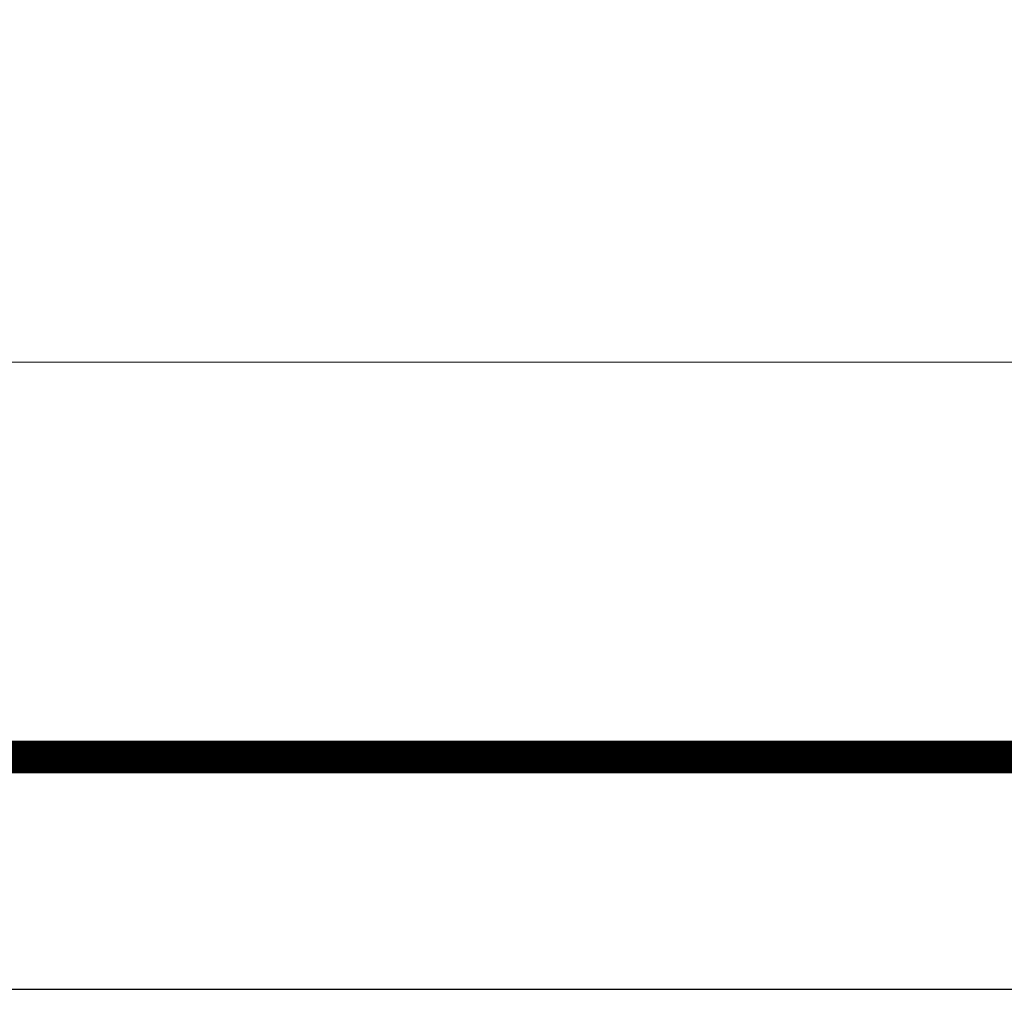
# Paper-space layout 'A4_1_100' of a CAD drawing. Extents: x -5 to 210, y -5 to 292.
# Tile 21 of 30: x 58 to 79, y -5 to 16. Entities that reach past the tile are written whole.
import ezdxf
from ezdxf.enums import TextEntityAlignment as Align

# ---------------------------------------------------------------- set-up
doc = ezdxf.new("R2010")
doc.units = 0
doc.layers.get('0').update_dxf_attribs({"lineweight": 0})
doc.layers.add('_Ansichtsfenster', color=40, linetype='Continuous', lineweight=0)
doc.layers.add('B_TXT_PLK_BLR', color=7, linetype='Continuous', lineweight=0)
doc.styles.add('Arial', font='arial.ttf')

# ---------------------------------------------------------------- blocks, each defined once
blk = doc.blocks.new('MN PLANSTEMPEL_A4')
blk.add_line((99.022, -12.131), (-1.652, -12.131))
blk.add_lwpolyline([(99.022, -20.631), (99.022, 15.369), (-1.652, 15.369), (-1.652, -20.631)], close=True)
at = {"layer": 'B_TXT_PLK_BLR', "linetype": 'Continuous', "lineweight": 0, "style": 'Arial'}
for tag, p in [('BAUWERK1_001', (99.49, 11.93)), ('PLANEBENE1_001', (129.772, 11.93)), ('PHASE', (159.942, 11.945)), ('PLANEBENE2_001', (129.772, 8.718)), ('ZEICHNUNG', (129.866, 1.36)), ('FACHPLANER', (99.912, 1.323)), ('PLANART', (159.983, 1.33)), ('PLANER_001', (-0.207, -0.034)), ('PROJEKT', (-0.141, -16.517))]:
    blk.add_attdef(tag, p, '', height=2, dxfattribs=at)
for tag, p in [('BAUWERK2', (99.639, 10.745)), ('FACHPLANER', (0, -6.017))]:
    blk.add_attdef(tag, text='', height=2, dxfattribs=at).set_placement(p, align=Align.TOP_LEFT)
for tag, p in [('FORMAT', (106.194, -4.891)), ('MASSTAB', (121.628, -4.968)), ('DATUM', (174.231, -4.969)), ('ZÄHLUNG', (181.563, -10.627)), ('STANDORT', (106.539, -10.833)), ('GESAMTANLAGE', (121.569, -10.833)), ('FELDRASTER', (166.563, -10.833)), ('PLANEBENE', (151.563, -10.833)), ('LPHASE', (106.539, -16.833)), ('FACHPLANER', (121.569, -16.833)), ('STATUS', (166.563, -16.833)), ('INDEX', (181.563, -16.833))]:
    blk.add_attdef(tag, text='', height=2, dxfattribs=at).set_placement(p, align=Align.MIDDLE)

psp = doc.layouts.new('A4_1_100')

# ---------------------------------------------------------------- linework, layer by layer
at = {"layer": 'B_TXT_PLK_BLR', "lineweight": -3}
psp.add_line((-4.993, -5.013), (205.007, -5.013), dxfattribs=at)
at = {"layer": 'B_TXT_PLK_BLR', "lineweight": -3, "const_width": 0.7}
psp.add_lwpolyline([(9.106, -0.013), (200.007, -0.013), (200.007, 286.987), (9.106, 286.987)], close=True, dxfattribs=at)

# ---------------------------------------------------------------- block references
at = {"layer": '_Ansichtsfenster'}
psp.add_blockref('MN PLANSTEMPEL_A4', (10.757, 20.618), dxfattribs=at)

doc.saveas('drawing.dxf')
